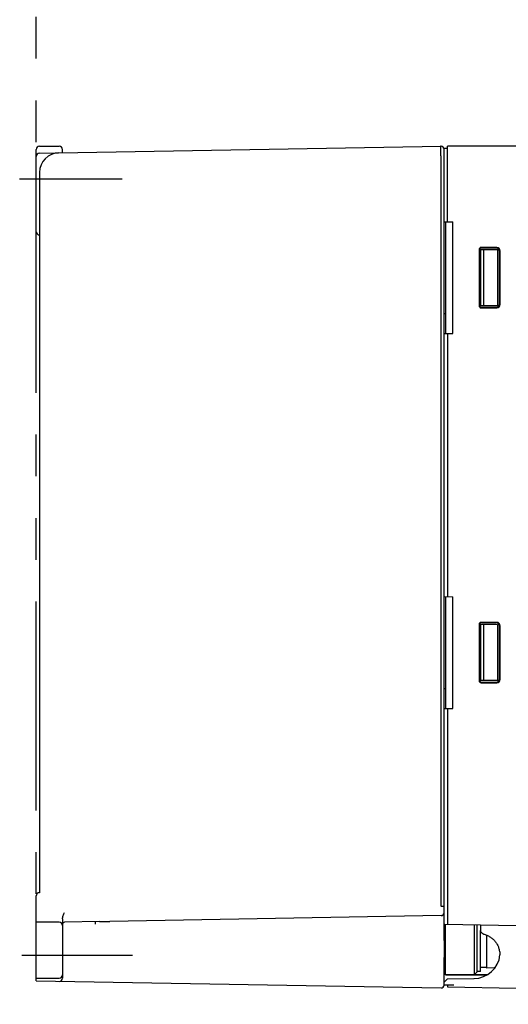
# Model space of a CAD drawing. Header units: millimetres. Extents: x 62 to 829, y -230 to 658.
# Tile 5 of 35: x 62 to 136, y 147 to 297. Entities that reach past the tile are written whole.
import ezdxf

# ---------------------------------------------------------------- set-up
doc = ezdxf.new("R2010")
doc.units = ezdxf.units.MM
doc.linetypes.add('PHANTOMX2', pattern=[127, 63.5, -12.7, 12.7, -12.7, 12.7, -12.7])
for name, color, linetype in [('10', 3, 'CONTINUOUS'), ('12', 7, 'CONTINUOUS'), ('17', 6, 'CONTINUOUS'), ('18', 1, 'PHANTOMX2')]:
    doc.layers.add(name, color=color, linetype=linetype)

msp = doc.modelspace()

# ---------------------------------------------------------------- linework, layer by layer
at = {"layer": '10'}
for p, q in [((64.05, 264.56), (64.05, 277.07)), ((64.54, 276.5), (125.59, 277.56)), ((64.55, 277.57), (67.55, 277.57)), ((68.05, 276.56), (68.05, 277.07)), ((126.05, 156.78), (126.05, 277.27)), ((126.05, 277.27), (126.55, 277.27)), ((126.55, 266.08), (126.55, 277.57)), ((214.55, 277.57), (126.55, 277.57)), ((125.55, 276.07), (125.55, 162.08)), ((64.55, 273.55), (64.55, 164.07)), ((126.05, 266.08), (127.35, 266.07)), ((126.25, 266.08), (126.25, 249.06)), ((127.35, 249.07), (127.35, 266.07)), ((64.55, 264.06), (64.54, 264.06)), ((134.04, 262.16), (131.66, 262.16)), ((133.95, 262.07), (131.75, 262.07)), ((131.36, 261.86), (131.36, 253.28)), ((134.14, 261.8), (131.45, 261.82)), ((131.45, 261.77), (131.45, 253.37)), ((131.55, 261.82), (131.55, 253.32)), ((132.05, 261.82), (132.05, 253.33)), ((134.14, 261.8), (134.14, 253.34)), ((134.45, 253.57), (134.45, 261.57)), ((134.54, 253.48), (134.54, 261.66)), ((131.45, 253.32), (134.14, 253.34)), ((131.66, 252.98), (134.04, 252.98)), ((131.75, 253.07), (133.95, 253.07)), ((126.25, 252.08), (126.05, 252.08)), ((126.05, 249.06), (127.35, 249.07)), ((126.55, 249.07), (126.55, 209.08)), ((126.05, 209.08), (127.35, 209.07)), ((126.25, 209.08), (126.25, 192.06)), ((127.35, 192.07), (127.35, 209.07)), ((134.04, 205.16), (131.66, 205.16)), ((131.36, 204.86), (131.36, 196.28)), ((134.14, 204.8), (131.45, 204.82)), ((131.45, 204.77), (131.45, 196.37)), ((131.55, 204.82), (131.55, 196.32)), ((133.95, 205.07), (131.75, 205.07)), ((132.05, 204.82), (132.05, 196.33)), ((134.14, 204.8), (134.14, 196.34)), ((134.45, 196.57), (134.45, 204.57)), ((134.54, 196.48), (134.54, 204.66)), ((131.45, 196.32), (131.55, 196.32)), ((134.14, 196.34), (131.55, 196.32)), ((126.25, 195.08), (126.05, 195.08)), ((131.66, 195.98), (134.04, 195.98)), ((131.75, 196.07), (133.95, 196.07)), ((126.05, 192.06), (127.35, 192.07)), ((126.55, 192.07), (126.55, 159.26)), ((64.05, 150.65), (64.05, 163.57)), ((125.61, 160.58), (75.22, 159.7)), ((67.55, 159.57), (64.05, 159.57)), ((68.05, 160.08), (68.05, 151.09)), ((73.67, 159.67), (68.34, 159.58)), ((73.05, 159.26), (73.05, 159.66)), ((73.67, 159.67), (73.77, 159.67)), ((126.15, 159.26), (137.05, 159.07)), ((126.25, 151.57), (126.25, 159.26)), ((130.65, 154.6), (130.65, 159.18)), ((131.05, 152.02), (131.05, 159.18)), ((131.55, 159.17), (131.55, 158.32)), ((126.05, 156.78), (126.05, 154.22)), ((126.05, 150.03), (126.05, 154.22)), ((130.65, 151.61), (130.65, 154.6)), ((126.05, 152.07), (126.25, 152.07)), ((132.68, 151.63), (126.25, 151.57)), ((126.25, 151.57), (132.58, 151.57)), ((130.65, 152.38), (130.65, 152.48)), ((130.65, 152.1), (130.65, 152.23)), ((130.65, 152.02), (130.65, 152.1)), ((130.65, 151.73), (130.65, 152.02)), ((130.65, 151.61), (131.05, 152.02)), ((130.65, 151.61), (131.05, 152.02)), ((130.65, 151.64), (130.65, 151.73)), ((64.05, 151.07), (67.55, 151.07)), ((64.05, 150.65), (125.59, 149.58)), ((126.05, 150.48), (126.55, 150.98)), ((126.05, 150.06), (127.53, 150.04)), ((126.55, 150.98), (130.58, 151.02)), ((126.55, 150.06), (126.55, 149.76)), ((126.55, 149.76), (137.05, 149.57))]:
    msp.add_line(p, q, dxfattribs=at)
for points in [[(73.77, 159.67), (73.88, 159.67), (74, 159.68), (74.09, 159.68)], [(74.09, 159.68), (74.46, 159.68), (74.85, 159.69), (75.22, 159.7)], [(130.65, 154.22), (130.65, 154.29), (130.65, 154.37), (130.65, 154.44), (130.65, 154.6)], [(130.65, 153.85), (130.65, 153.92), (130.65, 153.99), (130.65, 154.07), (130.65, 154.22)], [(130.65, 153.42), (130.65, 153.49), (130.65, 153.56), (130.65, 153.63), (130.65, 153.7), (130.65, 153.85)], [(130.65, 153.15), (130.65, 153.21), (130.65, 153.28), (130.65, 153.42)], [(130.65, 152.89), (130.65, 152.95), (130.65, 153.02), (130.65, 153.15)], [(130.65, 152.65), (130.65, 152.71), (130.65, 152.77), (130.65, 152.89)], [(130.65, 152.48), (130.65, 152.54), (130.65, 152.65)], [(130.65, 152.23), (130.65, 152.28), (130.65, 152.38)], [(130.65, 151.61), (130.65, 151.61), (130.65, 151.61), (130.65, 151.62), (130.65, 151.63), (130.65, 151.64)]]:
    msp.add_lwpolyline(points, dxfattribs=at)
for centre, radius, start, end in [((64.55, 277.07), 0.5, 90, 180), ((67.55, 277.07), 0.5, 0, 90), ((125.6, 277.11), 0.45, 0, 91), ((64.55, 276), 0.5, 91, 180), ((67.55, 273.55), 3, 91, 180), ((64.55, 264.56), 0.5, 180, 268.5), ((64.55, 163.57), 0.5, 90, 180), ((125.6, 161.03), 0.45, 271, 0), ((67.55, 159.07), 0.5, 0, 90), ((68.35, 159.28), 0.3, 91, 180), ((130.55, 155.02), 4, 270.5, 354.2329), ((67.55, 151.57), 0.5, 270, 0), ((67.55, 151.09), 0.5, 269, 0), ((125.6, 150.03), 0.45, 269, 0)]:
    msp.add_arc(centre, radius, start, end, dxfattribs=at)
for centre, major_axis, ratio, start_param, end_param in [((131.66, 261.86), (0.213, -0.213), 0.997265, 2.357701, 3.925484), ((131.75, 261.77), (0.222, -0.203), 0.996979, 2.312284, 3.880068), ((133.95, 261.57), (0.334, 0.374), 0.997522, -0.839589, 0.728742), ((134.04, 261.66), (0.354, 0.355), 0.997264, -0.784165, 0.784165), ((131.66, 253.28), (0.213, 0.213), 0.997265, 2.357701, 3.925484), ((131.75, 253.37), (0.222, 0.203), 0.996979, 2.403117, 3.970901), ((133.95, 253.57), (-0.334, 0.374), 0.997522, -3.870334, -2.302003), ((134.04, 253.48), (-0.354, 0.355), 0.997264, -3.925758, -2.357427), ((131.66, 204.86), (0.213, -0.213), 0.997265, 2.357701, 3.925484), ((134.04, 204.66), (0.354, 0.355), 0.997264, -0.784165, 0.784165), ((131.75, 204.77), (0.222, -0.203), 0.996979, 2.312284, 3.880068), ((133.95, 204.57), (0.334, 0.374), 0.997522, -0.839589, 0.728742), ((131.66, 196.28), (0.213, 0.213), 0.997265, 2.357701, 3.925484), ((131.75, 196.37), (0.222, 0.203), 0.996979, 2.403117, 3.970901), ((133.95, 196.57), (-0.334, 0.374), 0.997522, -3.870334, -2.302003), ((134.04, 196.48), (-0.354, 0.355), 0.997264, -3.925758, -2.357427), ((126.15, 160.26), (-0.594, 0.813), 0.981942, -3.881422, -3.781254)]:
    msp.add_ellipse(centre, major_axis=major_axis, ratio=ratio, start_param=start_param, end_param=end_param, dxfattribs=at)
for points, knots in [([(125.55, 276.07), (125.55, 276.1), (125.55, 276.15), (125.55, 276.22), (125.55, 276.29), (125.54, 276.36), (125.54, 276.43), (125.54, 276.53), (125.54, 276.64), (125.54, 276.77), (125.54, 276.9), (125.53, 277.02), (125.53, 277.12), (125.53, 277.22), (125.53, 277.31), (125.52, 277.37), (125.52, 277.42), (125.52, 277.45), (125.52, 277.47), (125.52, 277.5), (125.52, 277.52), (125.52, 277.53), (125.52, 277.55), (125.51, 277.55), (125.51, 277.56), (125.51, 277.56), (125.51, 277.56), (125.51, 277.56)], [0, 0, 0, 0, 0.049042, 0.097971, 0.146659, 0.194994, 0.242859, 0.290139, 0.382488, 0.471153, 0.55528, 0.63406, 0.706733, 0.772601, 0.831031, 0.881459, 0.903519, 0.923404, 0.941066, 0.956463, 0.96956, 0.980327, 0.988741, 0.994786, 0.998479, 0.999479, 1, 1, 1, 1]), ([(125.55, 162.08), (125.55, 162.07), (125.55, 162.07), (125.56, 162.06), (125.56, 162.05), (125.58, 162.04), (125.59, 162.03), (125.59, 162.03)], [0, 0, 0, 0, 0.124931, 0.249968, 0.499608, 0.749751, 1, 1, 1, 1]), ([(125.6, 162.03), (125.63, 162.03), (125.69, 162.03), (125.77, 162.03), (125.84, 162.03), (125.88, 162.03), (125.92, 162.03), (125.95, 162.03), (125.97, 162.03), (126, 162.03), (126.01, 162.03), (126.03, 162.03), (126.04, 162.03), (126.04, 162.03), (126.04, 162.03), (126.05, 162.04), (126.05, 162.04), (126.05, 162.04), (126.05, 162.04)], [0, 0, 0, 0, 0.194953, 0.382411, 0.555174, 0.633941, 0.706604, 0.772465, 0.830889, 0.881318, 0.923268, 0.956341, 0.969449, 0.98023, 0.988662, 0.994736, 0.998464, 1, 1, 1, 1]), ([(68.05, 160.08), (68.05, 160.16), (68.07, 160.34), (68.15, 160.59), (68.25, 160.84), (68.32, 161), (68.36, 161.08)], [0, 0, 0, 0, 0.249742, 0.499758, 0.749865, 1, 1, 1, 1]), ([(131.55, 158.32), (131.55, 158.29), (131.56, 158.24), (131.59, 158.15), (131.64, 158.07), (131.71, 157.99), (131.8, 157.91), (131.94, 157.82), (132.06, 157.77), (132.15, 157.74)], [0, 0, 0, 0, 0.093112, 0.193813, 0.304199, 0.425082, 0.556258, 0.696818, 1, 1, 1, 1]), ([(132.15, 157.74), (132.32, 157.69), (132.65, 157.56), (133.11, 157.31), (133.51, 157), (133.86, 156.62), (134.14, 156.18), (134.34, 155.69), (134.47, 155.16), (134.52, 154.8), (134.53, 154.61)], [0, 0, 0, 0, 0.126383, 0.249803, 0.371186, 0.492153, 0.614571, 0.739879, 0.868544, 1, 1, 1, 1])]:
    msp.add_open_spline(points, degree=3, knots=knots, dxfattribs=at)
msp.add_open_spline([(125.6, 162.03), (125.6, 162.03), (125.59, 162.03), (125.59, 162.03)], degree=3, dxfattribs=at)
at = {"layer": '12'}
for p, q in [((77.09, 272.57), (61.53, 272.57)), ((61.85, 154.57), (78.68, 154.57))]:
    msp.add_line(p, q, dxfattribs=at)
at = {"layer": '17'}
for p, q in [((131.55, 152.07), (131.55, 158.32)), ((132.55, 152.57), (132.55, 157.59)), ((132.55, 152.7), (131.55, 152.7)), ((131.55, 152.07), (131.05, 152.07)), ((133.67, 152.67), (132.55, 152.57))]:
    msp.add_line(p, q, dxfattribs=at)
msp.add_arc((133.56, 153.97), 1.3, 275, 281.962, dxfattribs=at)
at = {"layer": '18', "ltscale": 0.5}
msp.add_line((64.05, 49.57), (64.05, 377.57), dxfattribs=at)

doc.saveas('drawing.dxf')
